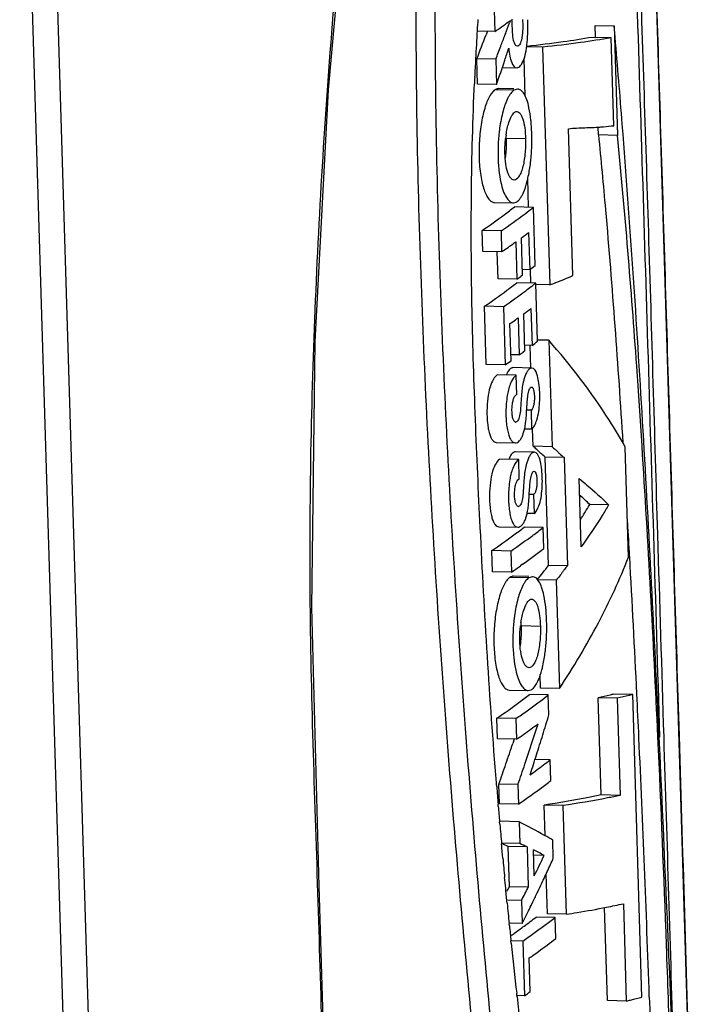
# Model space of a CAD drawing. Header units: millimetres. Extents: x 19266 to 21235, y -89 to 1237.
# Tile 70 of 74: x 21166 to 21194, y 841 to 882. Entities that reach past the tile are written whole.
import ezdxf

# ---------------------------------------------------------------- set-up
doc = ezdxf.new("R2010")
doc.units = ezdxf.units.MM
doc.header["$LTSCALE"] = 16.335
doc.layers.get('0').update_dxf_attribs({"linetype": 'CONTINUOUS'})

msp = doc.modelspace()

# ---------------------------------------------------------------- linework, layer by layer
at = {"color": 7, "linetype": 'Continuous'}
for p, q in [((21193.695, 820.734), (21190.776, 916.431)), ((21166.633, 899.117), (21169.552, 803.42)), ((21165.6, 898.998), (21168.516, 803.301)), ((21185.133, 882.003), (21185.16, 881.128)), ((21185.798, 881.578), (21185.762, 881.48)), ((21185.87, 881.44), (21185.864, 881.626)), ((21189.283, 881.376), (21190.063, 881.359)), ((21189.298, 880.888), (21189.283, 881.376)), ((21190.063, 881.359), (21190.201, 876.849)), ((21190.105, 880.888), (21190.064, 881.359)), ((21185.16, 881.128), (21184.431, 881.144)), ((21184.821, 881.063), (21184.793, 880.988)), ((21184.848, 881.134), (21184.821, 881.063)), ((21185.601, 881.047), (21185.573, 880.972)), ((21189.938, 880.867), (21189.159, 880.884)), ((21190.049, 877.249), (21189.938, 880.867)), ((21187.122, 880.479), (21186.47, 880.493)), ((21187.122, 880.479), (21187.421, 870.698)), ((21185.195, 879.984), (21184.415, 880.001)), ((21184.446, 878.96), (21184.415, 880.001)), ((21185.195, 879.984), (21185.227, 878.943)), ((21185.464, 879.642), (21186.056, 879.629)), ((21186.406, 878.471), (21186.359, 880.017)), ((21184.305, 878.752), (21184.314, 878.965)), ((21185.227, 878.943), (21184.446, 878.96)), ((21185.937, 878.705), (21185.158, 878.722)), ((21185.939, 878.76), (21185.311, 878.773)), ((21186.091, 878.753), (21185.938, 878.705)), ((21190.434, 876.903), (21190.402, 877.312)), ((21188.368, 871.078), (21188.183, 877.122)), ((21189.421, 876.866), (21189.411, 877.191)), ((21190.201, 876.849), (21189.421, 876.866)), ((21186.42, 876.71), (21185.641, 876.727)), ((21186.546, 873.882), (21186.509, 875.086)), ((21185.139, 874.089), (21185.919, 874.072)), ((21185.919, 874.073), (21186.039, 874.103)), ((21186.745, 873.888), (21185.966, 873.905)), ((21186.818, 871.495), (21186.745, 873.888)), ((21185.411, 872.916), (21184.63, 872.933)), ((21184.656, 872.074), (21184.63, 872.933)), ((21185.411, 872.916), (21185.437, 872.057)), ((21186.547, 872.857), (21186.594, 871.323)), ((21186.021, 872.468), (21186.067, 870.934)), ((21186.297, 871.101), (21186.25, 872.635)), ((21185.437, 872.057), (21184.656, 872.074)), ((21185.288, 870.951), (21185.254, 872.052)), ((21185.505, 872.104), (21185.437, 872.057)), ((21186.594, 871.323), (21186.302, 871.33)), ((21186.641, 870.764), (21186.624, 871.324)), ((21186.067, 870.934), (21185.288, 870.951)), ((21186.84, 870.77), (21186.061, 870.787)), ((21186.297, 871.101), (21186.221, 871.045)), ((21186.913, 868.377), (21186.84, 870.77)), ((21187.421, 870.698), (21186.839, 870.71)), ((21185.506, 869.798), (21184.725, 869.815)), ((21184.798, 867.422), (21184.725, 869.815)), ((21185.506, 869.798), (21185.579, 867.405)), ((21186.643, 869.731), (21186.689, 868.206)), ((21186.116, 869.342), (21186.162, 867.816)), ((21186.392, 867.984), (21186.345, 869.509)), ((21185.825, 867.576), (21185.778, 869.102)), ((21187.377, 868.417), (21186.914, 868.427)), ((21187.377, 868.417), (21187.511, 864.038)), ((21186.392, 867.984), (21186.316, 867.928)), ((21186.689, 868.206), (21186.397, 868.212)), ((21186.635, 867.273), (21186.606, 868.203)), ((21186.162, 867.816), (21185.83, 867.823)), ((21185.579, 867.405), (21184.798, 867.422)), ((21186.682, 867.275), (21185.902, 867.292)), ((21186.032, 866.982), (21185.253, 866.999)), ((21186.057, 866.19), (21186.032, 866.982)), ((21186.057, 866.19), (21186.033, 866.174)), ((21186.467, 865.551), (21186.658, 865.547)), ((21186.647, 865.539), (21186.467, 865.543)), ((21186.658, 865.547), (21186.647, 865.539)), ((21186.647, 865.539), (21186.671, 864.755)), ((21186.671, 864.755), (21186.372, 864.762)), ((21186.733, 864.055), (21186.711, 864.756)), ((21185.214, 864.214), (21185.995, 864.197)), ((21187.511, 864.038), (21186.733, 864.055)), ((21190.661, 859.498), (21190.523, 864.026)), ((21186.138, 863.514), (21185.358, 863.531)), ((21186.787, 863.807), (21186.008, 863.824)), ((21186.162, 862.722), (21186.138, 863.514)), ((21188.006, 863.59), (21187.228, 863.607)), ((21187.364, 859.155), (21187.228, 863.607)), ((21188.006, 863.59), (21188.142, 859.138)), ((21186.162, 862.722), (21186.139, 862.705)), ((21188.708, 859.915), (21188.622, 862.735)), ((21186.573, 862.083), (21186.764, 862.079)), ((21186.753, 862.071), (21186.573, 862.075)), ((21186.764, 862.079), (21186.753, 862.071)), ((21186.753, 862.071), (21186.777, 861.287)), ((21188.644, 862.058), (21188.681, 862.024)), ((21189.841, 861.643), (21189.062, 861.66)), ((21186.777, 861.287), (21186.478, 861.294)), ((21185.32, 860.747), (21186.101, 860.73)), ((21187.147, 860.716), (21186.368, 860.733)), ((21187.173, 859.849), (21187.147, 860.716)), ((21185.812, 859.744), (21185.032, 859.761)), ((21185.059, 858.894), (21185.032, 859.761)), ((21185.812, 859.744), (21185.839, 858.877)), ((21186.301, 859.201), (21186.206, 859.133)), ((21188.142, 859.138), (21187.364, 859.155)), ((21185.839, 858.877), (21185.059, 858.894)), ((21186.549, 858.639), (21185.77, 858.656)), ((21186.551, 858.694), (21185.923, 858.708)), ((21186.703, 858.688), (21186.55, 858.639)), ((21187.679, 858.54), (21186.9, 858.557)), ((21187.679, 858.54), (21187.815, 854.085)), ((21187.032, 856.644), (21186.253, 856.661)), ((21187.036, 854.102), (21187.019, 854.666)), ((21185.751, 854.023), (21186.532, 854.006)), ((21186.532, 854.007), (21186.651, 854.037)), ((21187.357, 853.822), (21186.578, 853.839)), ((21187.815, 854.085), (21187.036, 854.102)), ((21187.382, 852.999), (21187.357, 853.822)), ((21190.188, 853.694), (21189.409, 853.711)), ((21189.532, 849.707), (21189.409, 853.711)), ((21190.833, 853.841), (21190.053, 853.858)), ((21191.213, 841.391), (21190.833, 853.841)), ((21186.929, 853.497), (21187.013, 853.56)), ((21190.188, 853.694), (21190.31, 849.69)), ((21186.023, 852.85), (21185.242, 852.867)), ((21185.268, 852.017), (21185.242, 852.867)), ((21186.023, 852.85), (21186.049, 852)), ((21186.049, 852), (21185.268, 852.017)), ((21185.952, 852.002), (21185.892, 851.822)), ((21187.438, 851.154), (21186.81, 851.167)), ((21187.464, 850.303), (21187.438, 851.154)), ((21186.604, 850.533), (21186.619, 850.577)), ((21185.225, 850.145), (21185.22, 850.21)), ((21185.233, 850.051), (21185.225, 850.145)), ((21186.105, 850.139), (21185.325, 850.156)), ((21185.35, 849.349), (21185.325, 850.156)), ((21186.105, 850.139), (21186.13, 849.332)), ((21190.31, 849.69), (21189.532, 849.707)), ((21185.3, 849.235), (21185.292, 849.329)), ((21186.13, 849.332), (21185.35, 849.349)), ((21187.961, 849.272), (21187.183, 849.288)), ((21187.222, 848.031), (21187.183, 849.288)), ((21187.961, 849.272), (21188.098, 844.798)), ((21185.362, 848.504), (21185.354, 848.598)), ((21186.152, 848.607), (21185.372, 848.624)), ((21186.152, 848.607), (21186.18, 847.709)), ((21185.441, 847.601), (21185.433, 847.694)), ((21186.18, 847.709), (21185.463, 847.724)), ((21187.562, 847.1), (21187.539, 847.852)), ((21185.448, 847.523), (21185.441, 847.601)), ((21185.486, 847.106), (21185.448, 847.523)), ((21186.483, 847.567), (21185.703, 847.584)), ((21185.753, 845.931), (21185.703, 847.584)), ((21186.483, 847.567), (21186.533, 845.914)), ((21187.188, 847.22), (21186.74, 847.229)), ((21186.778, 846.381), (21186.745, 847.447)), ((21187.543, 847.057), (21187.562, 847.1)), ((21187.32, 844.815), (21187.269, 846.463)), ((21185.603, 845.87), (21185.56, 846.311)), ((21185.612, 845.777), (21185.603, 845.87)), ((21185.653, 845.349), (21185.612, 845.777)), ((21186.533, 845.914), (21185.753, 845.931)), ((21185.662, 845.257), (21185.653, 845.349)), ((21186.251, 845.362), (21185.693, 845.374)), ((21186.251, 845.362), (21186.28, 844.421)), ((21186.651, 845.164), (21186.725, 845.315)), ((21190.448, 845.234), (21190.568, 841.228)), ((21188.098, 844.798), (21187.32, 844.815)), ((21189.789, 841.245), (21189.675, 845.073)), ((21185.756, 844.324), (21185.747, 844.416)), ((21186.28, 844.421), (21185.785, 844.432)), ((21187.636, 844.668), (21186.858, 844.685)), ((21187.663, 843.801), (21187.636, 844.668)), ((21185.831, 843.608), (21185.821, 843.7)), ((21186.302, 843.696), (21185.856, 843.706)), ((21186.302, 843.696), (21186.371, 841.445)), ((21186.617, 841.616), (21186.575, 843)), ((21186.061, 841.493), (21186.055, 841.545)), ((21186.071, 841.402), (21186.061, 841.493)), ((21186.371, 841.445), (21186.077, 841.451)), ((21190.568, 841.228), (21189.79, 841.245))]:
    msp.add_line(p, q, dxfattribs=at)
msp.add_lwpolyline([(21180.742, 807.986), (21179.151, 820.787), (21178.297, 833.7), (21177.922, 845.951), (21177.618, 857.426), (21177.765, 868.354), (21178.316, 878.719), (21179.186, 888.493), (21180.362, 897.638), (21181.733, 905.545)], dxfattribs=at)
for centre, radius, start, end in [((21319.56, 873.018), 135.377, 176.35617, 176.54868), ((21167.566, 906.75), 31.081, 304.7538, 305.442), ((21169.13, 904.56), 28.39, 305.4328, 305.9523), ((21102.19, 912.339), 89.088, 339.43609, 339.73334), ((21317.624, 873.133), 133.437, 176.54791, 177.04835), ((21098.483, 913.492), 92.228, 338.70736, 339.36381), ((21165.982, 909.034), 33.861, 304.4979, 304.7519), ((21099.027, 913.514), 92.461, 339.09105, 339.39319), ((20733.177, 841.221), 458.647, 4.51326, 4.96153), ((21096.147, 914.623), 95.548, 338.74457, 339.08597), ((21085.497, 913.288), 105.477, 341.56864, 341.85348), ((21315.142, 873.262), 130.952, 177.04881, 177.38911), ((21077.313, 916.011), 114.103, 341.04288, 341.57071), ((21314.441, 873.296), 130.25, 177.38961, 177.5053), ((21185.306, 878.559), 0.214, 88.7523, 95.2538), ((21189.943, 876.229), 4.371, 171.7981, 173.3343), ((21180.599, 876.605), 5.044, 354.4053, 1.3888), ((21181.215, 876.541), 4.424, 351.8768, 354.4455), ((21185.236, 874.936), 1.181, 327.9208, 331.8565), ((21167.883, 897.385), 29.637, 304.4068, 306.5617), ((21168.207, 897.97), 30.392, 304.4765, 306.7758), ((21169.681, 894.96), 26.619, 306.5643, 307.7208), ((21170.957, 894.266), 25.778, 306.8077, 307.7656), ((21169.89, 894.851), 27.59, 306.3687, 307.1395), ((21168.283, 897.052), 30.315, 304.6184, 305.811), ((21170.664, 892.356), 26.385, 307.1393, 307.7509), ((21169.795, 891.817), 26.587, 306.6062, 307.7211), ((21167.875, 896.138), 31.084, 305.8218, 306.1716), ((21171.556, 890.493), 24.952, 307.2434, 307.7736), ((21168.006, 894.229), 29.589, 304.4053, 306.6023), ((21168.215, 894.977), 30.544, 304.4791, 306.6068), ((21170.21, 892.265), 27.177, 306.6403, 307.2421), ((21169.985, 891.725), 27.59, 306.3687, 307.1395), ((21167.547, 895.104), 31.756, 305.0367, 305.5362), ((21170.078, 891.562), 27.403, 305.5351, 305.822), ((21170.76, 889.239), 26.385, 307.1393, 307.7509), ((21167.97, 893.02), 31.084, 305.8218, 306.1716), ((21167.702, 893.43), 31.573, 304.4854, 305.0292), ((21186.242, 866.8), 0.639, 145.5854, 148.0354), ((21186.018, 865.111), 0.061, 264.3472, 275.6444), ((20496.578, 820.207), 696.021, 2.626309, 3.613972), ((21177.331, 849.736), 16.728, 45.469, 47.2722), ((21186.123, 861.642), 0.0612, 264.4039, 276.5736), ((21170.747, 872.46), 21.263, 327.4793, 329.4739), ((21170.082, 881.788), 26.619, 306.5643, 307.7208), ((21170.845, 881.769), 26.626, 306.5953, 307.7507), ((20546.918, 823.29), 644.806, 3.22113, 3.344879), ((21168.285, 884.213), 29.637, 304.4068, 306.5617), ((21168.5, 884.953), 30.581, 304.4797, 306.5662), ((21170.414, 881.496), 27.376, 305.472, 307.7471), ((20490.59, 820.151), 701.222, 2.755755, 3.218528), ((21167.678, 885.309), 32.07, 304.4927, 305.2914), ((21164.957, 876.036), 28.054, 321.4612, 323.0062), ((21185.918, 858.493), 0.214, 88.7481, 95.1999), ((21190.555, 856.163), 4.371, 171.7985, 173.3306), ((21181.215, 856.538), 5.04, 354.3843, 1.3975), ((21181.835, 856.474), 4.416, 351.8702, 354.4223), ((21185.846, 854.871), 1.183, 327.9768, 331.8186), ((21170.293, 874.894), 26.619, 306.5643, 307.7208), ((21171.567, 874.203), 25.782, 306.806, 307.7655), ((20418.238, 816.568), 773.663, 2.629486, 2.763188), ((21168.496, 877.319), 29.637, 304.4068, 306.5617), ((21169.529, 876.927), 29.185, 305.5197, 306.5997), ((21167.91, 879.21), 31.983, 304.4942, 305.5037), ((21086.596, 883.468), 105.29, 342.71164, 343.17956), ((21085.666, 885.238), 106.395, 341.21261, 342.15782), ((21170.454, 874.85), 27.663, 305.8437, 306.5911), ((21167.799, 878.562), 32.227, 304.4923, 305.1544), ((21168.91, 876.976), 30.291, 305.1626, 305.8561), ((21081.6, 885.005), 110.518, 342.27317, 342.72013), ((21083.487, 885.767), 107.885, 341.19385, 341.66063), ((20219.103, 807.687), 972.996, 1.985993, 2.613948), ((21078.096, 886.14), 114.201, 341.85607, 342.26626), ((21082.654, 886.052), 108.765, 340.72954, 341.19355), ((21080.889, 886.854), 111.439, 340.76367, 341.21674), ((21170.646, 872.854), 27.439, 306.2978, 307.7341), ((21169.043, 875.044), 30.152, 305.62, 306.289), ((21171.633, 870.737), 25.849, 306.5779, 307.768), ((21444.328, 870.879), 259.931, 184.59594, 184.75564), ((21169.721, 873.292), 29.04, 305.517, 306.6024), ((21168.426, 875.108), 31.271, 304.4827, 305.5152), ((21445.589, 870.984), 261.197, 184.77636, 184.91668), ((21446.875, 871.095), 262.487, 184.9373, 185.11469), ((21168.476, 811.077), 40.367, 64.7379, 65.1088), ((21169.208, 811.01), 40.433, 64.7076, 65.1819), ((21170.62, 815.521), 35.768, 62.4049, 63.2033), ((21448.952, 871.283), 264.573, 185.24301, 185.41612), ((21133.461, 873.027), 59.604, 333.44568, 334.34308), ((21135.012, 870.695), 57.604, 335.46524, 335.77263), ((21131.996, 872.076), 60.921, 334.86901, 335.4624), ((21130.131, 872.945), 62.978, 334.39461, 334.87315), ((21130.4, 873.912), 62.024, 332.98773, 333.18392), ((21130.976, 873.953), 62.231, 332.64946, 333.22015), ((21130.608, 872.717), 62.45, 333.97363, 334.3945), ((21451.505, 871.53), 267.138, 185.64425, 185.82553), ((21184.585, 871.233), 26.652, 281.1766, 282.7079), ((21127.494, 874.261), 65.926, 333.08719, 333.51669), ((21129.359, 873.332), 63.842, 333.51741, 333.81874), ((21170.492, 865.844), 26.75, 306.3887, 307.7196), ((21171.335, 865.721), 26.626, 306.5953, 307.7507), ((21452.537, 871.636), 268.175, 185.84532, 185.97937), ((21168.351, 868.772), 30.377, 305.1415, 305.4831), ((21169.109, 867.712), 29.074, 305.4789, 306.3984), ((21168.189, 870.056), 31.983, 304.4942, 305.5037), ((21169.808, 867.773), 29.185, 305.5197, 306.5997), ((21454.358, 871.829), 270.006, 185.99948, 186.43985), ((21171.118, 865.167), 27.023, 305.8615, 307.7519), ((21169.394, 867.524), 29.944, 305.3638, 305.8927), ((21168.018, 869.461), 32.319, 305.0419, 305.3662), ((21168.494, 867.47), 31.573, 304.4854, 305.0292), ((21476.972, 874.755), 292.806, 186.54053, 190.04429)]:
    msp.add_arc(centre, radius, start, end, dxfattribs=at)
for points, knots in [([(21180.683, 807.977), (21180.392, 809.873), (21179.859, 813.71), (21179.191, 819.536), (21178.661, 825.48), (21178.302, 831.524), (21178.106, 837.632), (21177.942, 843.764), (21177.732, 849.903), (21177.553, 856.067), (21177.538, 862.274), (21177.696, 868.521), (21177.993, 874.79), (21178.562, 883.144), (21179.411, 891.449), (21180.597, 899.626), (21181.314, 903.643), (21181.709, 905.618)], [0, 0, 0, 0, 0.058703, 0.118553, 0.179433, 0.241289, 0.30381, 0.36645, 0.429006, 0.491792, 0.555135, 0.618938, 0.682996, 0.747176, 0.87519, 0.938343, 1, 1, 1, 1]), ([(21184.832, 905.268), (21184.754, 905.269), (21184.58, 905.221), (21184.35, 905.032), (21184.127, 904.742), (21183.908, 904.355), (21183.697, 903.878), (21183.506, 903.316), (21183.338, 902.683), (21183.133, 901.756), (21182.919, 900.534), (21182.635, 898.501), (21182.374, 895.898), (21182.163, 892.742), (21182.027, 889.572), (21181.945, 886.404), (21181.893, 882.201), (21181.929, 876.981), (21182.102, 870.763), (21182.368, 864.604), (21182.715, 858.506), (21183.137, 852.471), (21183.624, 846.502), (21184.169, 840.601), (21184.964, 832.889), (21186.076, 823.505), (21187.113, 816.08), (21187.682, 812.452)], [0, 0, 0, 0, 0.002477, 0.005522, 0.009396, 0.014137, 0.019712, 0.026075, 0.033118, 0.040639, 0.05646, 0.072827, 0.106313, 0.140164, 0.174057, 0.207879, 0.24159, 0.308575, 0.374931, 0.440699, 0.505867, 0.570409, 0.634322, 0.697567, 0.760062, 0.882454, 1, 1, 1, 1]), ([(21185.614, 905.253), (21185.537, 905.255), (21185.362, 905.205), (21185.133, 905.015), (21184.909, 904.728), (21184.69, 904.344), (21184.482, 903.869), (21184.292, 903.309), (21184.122, 902.679), (21183.916, 901.755), (21183.706, 900.533), (21183.42, 898.503), (21183.16, 895.9), (21182.949, 892.744), (21182.812, 889.572), (21182.73, 886.404), (21182.677, 882.2), (21182.714, 876.979), (21182.887, 870.759), (21183.152, 864.599), (21183.499, 858.5), (21183.922, 852.463), (21184.408, 846.492), (21184.952, 840.59), (21185.552, 834.764), (21186.204, 829.023), (21187.122, 821.582), (21187.893, 816.063), (21188.462, 812.435)], [0, 0, 0, 0, 0.002478, 0.005541, 0.0094, 0.014093, 0.019629, 0.025986, 0.033007, 0.040496, 0.056296, 0.072651, 0.106131, 0.139986, 0.173883, 0.207712, 0.241431, 0.308431, 0.374802, 0.440585, 0.505768, 0.570326, 0.634252, 0.697511, 0.760022, 0.821694, 0.88244, 1, 1, 1, 1]), ([(21191.102, 900.801), (21191.289, 896.994), (21191.591, 889.167), (21191.975, 877.165), (21192.352, 864.753), (21192.608, 856.36), (21192.737, 852.141)], [0, 0, 0, 0, 0.234866, 0.482602, 0.739905, 1, 1, 1, 1]), ([(21190.915, 884.924), (21191.098, 879.53), (21191.434, 868.586), (21191.767, 857.642), (21191.937, 852.092)], [0, 0, 0, 0, 0.492907, 1, 1, 1, 1]), ([(21192.119, 852.099), (21192.034, 854.875), (21191.818, 861.799), (21191.5, 872.743), (21191.234, 880.91), (21191.101, 884.93)], [0, 0, 0, 0, 0.253658, 0.632658, 1, 1, 1, 1]), ([(21185.931, 880.761), (21185.907, 880.867), (21185.884, 881.094), (21185.874, 881.321), (21185.871, 881.44)], [0, 0, 0, 0, 0.476054, 1, 1, 1, 1]), ([(21186.303, 881.298), (21186.303, 881.251), (21186.299, 881.072), (21186.282, 880.892), (21186.249, 880.765)], [0, 0, 0, 0, 0.263156, 1, 1, 1, 1]), ([(21186.51, 881.024), (21186.512, 881.074), (21186.516, 881.269), (21186.514, 881.465), (21186.51, 881.61)], [0, 0, 0, 0, 0.252602, 1, 1, 1, 1]), ([(21186.461, 880.433), (21186.468, 880.48), (21186.494, 880.677), (21186.506, 880.874), (21186.51, 881.024)], [0, 0, 0, 0, 0.241172, 1, 1, 1, 1]), ([(21189.159, 880.884), (21188.763, 880.811), (21187.871, 880.674), (21186.975, 880.565), (21186.479, 880.51)], [0, 0, 0, 0, 0.446376, 1, 1, 1, 1]), ([(21189.938, 880.867), (21189.524, 880.791), (21188.586, 880.648), (21187.645, 880.536), (21187.122, 880.479)], [0, 0, 0, 0, 0.444989, 1, 1, 1, 1]), ([(21186.083, 880.517), (21186.047, 880.517), (21185.994, 880.574), (21185.957, 880.663), (21185.939, 880.726), (21185.931, 880.761)], [0, 0, 0, 0, 0.354042, 0.640042, 1, 1, 1, 1]), ([(21186.249, 880.765), (21186.239, 880.729), (21186.218, 880.664), (21186.174, 880.575), (21186.119, 880.517), (21186.083, 880.517)], [0, 0, 0, 0, 0.362394, 0.645845, 1, 1, 1, 1]), ([(21185.729, 880.437), (21185.74, 880.327), (21185.77, 880.123), (21185.838, 879.852), (21185.956, 879.631), (21186.056, 879.629)], [0, 0, 0, 0, 0.36681, 0.666735, 1, 1, 1, 1]), ([(21186.248, 879.769), (21186.302, 879.851), (21186.393, 880.07), (21186.441, 880.299), (21186.461, 880.433)], [0, 0, 0, 0, 0.418949, 1, 1, 1, 1]), ([(21186.056, 879.629), (21186.073, 879.628), (21186.155, 879.645), (21186.212, 879.715), (21186.248, 879.769)], [0, 0, 0, 0, 0.202879, 1, 1, 1, 1]), ([(21184.557, 860.707), (21184.483, 862.188), (21184.348, 865.162), (21184.203, 869.65), (21184.167, 874.186), (21184.241, 877.226), (21184.305, 878.752)], [0, 0, 0, 0, 0.246279, 0.494749, 0.74619, 1, 1, 1, 1]), ([(21185.001, 878.555), (21184.909, 878.42), (21184.758, 878.063), (21184.603, 877.446), (21184.511, 876.714), (21184.496, 875.949), (21184.546, 875.333), (21184.627, 874.891), (21184.704, 874.618), (21184.794, 874.397), (21184.895, 874.231), (21185.008, 874.121), (21185.098, 874.09), (21185.139, 874.089)], [0, 0, 0, 0, 0.103405, 0.2414, 0.402035, 0.568456, 0.723674, 0.792117, 0.851981, 0.902327, 0.942811, 0.974357, 1, 1, 1, 1]), ([(21185.158, 878.722), (21185.144, 878.712), (21185.084, 878.665), (21185.035, 878.604), (21185.001, 878.555)], [0, 0, 0, 0, 0.218304, 1, 1, 1, 1]), ([(21185.287, 878.772), (21185.276, 878.771), (21185.23, 878.764), (21185.187, 878.742), (21185.158, 878.722)], [0, 0, 0, 0, 0.233754, 1, 1, 1, 1]), ([(21185.786, 878.543), (21185.778, 878.532), (21185.745, 878.482), (21185.716, 878.43), (21185.695, 878.389)], [0, 0, 0, 0, 0.233362, 1, 1, 1, 1]), ([(21185.938, 878.705), (21185.925, 878.696), (21185.866, 878.649), (21185.819, 878.591), (21185.786, 878.543)], [0, 0, 0, 0, 0.218879, 1, 1, 1, 1]), ([(21186.562, 877.989), (21186.538, 878.101), (21186.486, 878.297), (21186.379, 878.544), (21186.253, 878.708), (21186.14, 878.755), (21186.091, 878.756)], [0, 0, 0, 0, 0.360061, 0.640617, 0.844728, 1, 1, 1, 1]), ([(21185.695, 878.389), (21185.608, 878.22), (21185.469, 877.81), (21185.387, 877.388), (21185.354, 877.151)], [0, 0, 0, 0, 0.44266, 1, 1, 1, 1]), ([(21185.82, 877.592), (21185.837, 877.628), (21185.873, 877.691), (21185.942, 877.785), (21186.017, 877.834), (21186.063, 877.833)], [0, 0, 0, 0, 0.334595, 0.609723, 1, 1, 1, 1]), ([(21186.063, 877.833), (21186.115, 877.832), (21186.197, 877.764), (21186.262, 877.645), (21186.337, 877.447), (21186.397, 877.131), (21186.417, 876.859), (21186.421, 876.71)], [0, 0, 0, 0, 0.12693, 0.220528, 0.337706, 0.637267, 1, 1, 1, 1]), ([(21186.658, 877.295), (21186.653, 877.357), (21186.631, 877.59), (21186.598, 877.822), (21186.562, 877.989)], [0, 0, 0, 0, 0.267631, 1, 1, 1, 1]), ([(21185.683, 877.195), (21185.692, 877.233), (21185.728, 877.369), (21185.775, 877.502), (21185.82, 877.592)], [0, 0, 0, 0, 0.279871, 1, 1, 1, 1]), ([(21186.678, 876.474), (21186.68, 876.544), (21186.683, 876.817), (21186.673, 877.091), (21186.658, 877.295)], [0, 0, 0, 0, 0.255457, 1, 1, 1, 1]), ([(21189.48, 877.194), (21189.53, 877.198), (21189.72, 877.215), (21189.91, 877.237), (21190.05, 877.249)], [0, 0, 0, 0, 0.262078, 1, 1, 1, 1]), ([(21185.354, 877.151), (21185.345, 877.088), (21185.313, 876.83), (21185.296, 876.571), (21185.29, 876.376)], [0, 0, 0, 0, 0.245008, 1, 1, 1, 1]), ([(21185.617, 876.852), (21185.621, 876.882), (21185.639, 876.997), (21185.662, 877.112), (21185.683, 877.195)], [0, 0, 0, 0, 0.261158, 1, 1, 1, 1]), ([(21188.183, 877.122), (21188.409, 877.152), (21188.843, 877.165), (21189.276, 877.179), (21189.48, 877.194)], [0, 0, 0, 0, 0.5265, 1, 1, 1, 1]), ([(21189.421, 876.866), (21189.523, 875.842), (21189.916, 871.623), (21190.221, 867.397), (21190.425, 864.197)], [0, 0, 0, 0, 0.243003, 1, 1, 1, 1]), ([(21191.215, 864.08), (21191.145, 865.172), (21190.861, 869.433), (21190.516, 873.69), (21190.201, 876.849)], [0, 0, 0, 0, 0.256402, 1, 1, 1, 1]), ([(21191.92, 852.091), (21191.723, 856.292), (21191.298, 864.567), (21190.752, 872.836), (21190.434, 876.903)], [0, 0, 0, 0, 0.507654, 1, 1, 1, 1]), ([(21185.571, 876.122), (21185.568, 876.276), (21185.575, 876.481), (21185.596, 876.686), (21185.602, 876.736)], [0, 0, 0, 0, 0.752023, 1, 1, 1, 1]), ([(21186.421, 876.71), (21186.426, 876.498), (21186.414, 876.185), (21186.361, 875.786), (21186.305, 875.526), (21186.23, 875.31), (21186.141, 875.126), (21186.026, 875.008), (21185.951, 875.009)], [0, 0, 0, 0, 0.344944, 0.508883, 0.655351, 0.77883, 0.877035, 1, 1, 1, 1]), ([(21186.618, 875.658), (21186.626, 875.724), (21186.657, 875.995), (21186.673, 876.268), (21186.678, 876.474)], [0, 0, 0, 0, 0.244306, 1, 1, 1, 1]), ([(21185.29, 876.376), (21185.288, 876.309), (21185.284, 876.05), (21185.293, 875.791), (21185.308, 875.598)], [0, 0, 0, 0, 0.255039, 1, 1, 1, 1]), ([(21185.951, 875.009), (21185.898, 875.01), (21185.814, 875.073), (21185.742, 875.189), (21185.661, 875.383), (21185.595, 875.698), (21185.574, 875.971), (21185.571, 876.122)], [0, 0, 0, 0, 0.128871, 0.221276, 0.336696, 0.634518, 1, 1, 1, 1]), ([(21185.308, 875.598), (21185.313, 875.537), (21185.334, 875.308), (21185.368, 875.079), (21185.405, 874.913)], [0, 0, 0, 0, 0.265796, 1, 1, 1, 1]), ([(21186.479, 874.926), (21186.493, 874.982), (21186.552, 875.224), (21186.593, 875.469), (21186.618, 875.658)], [0, 0, 0, 0, 0.232987, 1, 1, 1, 1]), ([(21185.405, 874.913), (21185.431, 874.793), (21185.489, 874.58), (21185.608, 874.312), (21185.743, 874.13), (21185.866, 874.074), (21185.919, 874.072)], [0, 0, 0, 0, 0.355239, 0.637104, 0.845367, 1, 1, 1, 1]), ([(21186.277, 874.379), (21186.297, 874.416), (21186.381, 874.592), (21186.44, 874.779), (21186.479, 874.926)], [0, 0, 0, 0, 0.216839, 1, 1, 1, 1]), ([(21186.039, 874.103), (21186.057, 874.113), (21186.137, 874.167), (21186.196, 874.245), (21186.237, 874.309)], [0, 0, 0, 0, 0.210782, 1, 1, 1, 1]), ([(21187.421, 870.698), (21187.503, 870.729), (21187.821, 870.851), (21188.136, 870.979), (21188.368, 871.078)], [0, 0, 0, 0, 0.259098, 1, 1, 1, 1]), ([(21190.523, 864.026), (21190.316, 864.397), (21189.392, 865.945), (21188.285, 867.38), (21187.377, 868.417)], [0, 0, 0, 0, 0.2355, 1, 1, 1, 1]), ([(21185.7, 867.139), (21185.694, 867.129), (21185.67, 867.089), (21185.649, 867.046), (21185.635, 867.012)], [0, 0, 0, 0, 0.229158, 1, 1, 1, 1]), ([(21185.878, 867.29), (21185.864, 867.287), (21185.796, 867.265), (21185.746, 867.208), (21185.715, 867.161)], [0, 0, 0, 0, 0.204474, 1, 1, 1, 1]), ([(21186.682, 867.277), (21186.656, 867.278), (21186.595, 867.261), (21186.519, 867.187), (21186.448, 867.071), (21186.409, 866.975), (21186.39, 866.921)], [0, 0, 0, 0, 0.161073, 0.366469, 0.643819, 1, 1, 1, 1]), ([(21186.997, 866.374), (21186.99, 866.495), (21186.964, 866.722), (21186.904, 867.021), (21186.789, 867.271), (21186.682, 867.277)], [0, 0, 0, 0, 0.36941, 0.673692, 1, 1, 1, 1]), ([(21185.253, 866.999), (21185.188, 866.953), (21185.067, 866.791), (21184.936, 866.462), (21184.855, 866.019), (21184.822, 865.519), (21184.839, 865.098), (21184.883, 864.786), (21184.927, 864.589), (21184.982, 864.427), (21185.049, 864.308), (21185.126, 864.234), (21185.187, 864.215), (21185.214, 864.214)], [0, 0, 0, 0, 0.078947, 0.195516, 0.351147, 0.525272, 0.693796, 0.770196, 0.838338, 0.895358, 0.939515, 0.972893, 1, 1, 1, 1]), ([(21186.034, 866.982), (21185.948, 866.921), (21185.793, 866.68), (21185.719, 866.417), (21185.686, 866.252)], [0, 0, 0, 0, 0.3841, 1, 1, 1, 1]), ([(21186.39, 866.921), (21186.373, 866.87), (21186.304, 866.635), (21186.27, 866.391), (21186.254, 866.2)], [0, 0, 0, 0, 0.218419, 1, 1, 1, 1]), ([(21186.476, 865.69), (21186.481, 865.781), (21186.493, 865.958), (21186.518, 866.171), (21186.554, 866.327), (21186.585, 866.42), (21186.631, 866.495), (21186.666, 866.494)], [0, 0, 0, 0, 0.319637, 0.626723, 0.761997, 0.873911, 1, 1, 1, 1]), ([(21186.666, 866.494), (21186.685, 866.494), (21186.73, 866.452), (21186.759, 866.357), (21186.781, 866.219), (21186.788, 866.057), (21186.779, 865.89), (21186.753, 865.739), (21186.717, 865.625), (21186.68, 865.563), (21186.659, 865.547)], [0, 0, 0, 0, 0.057245, 0.1561, 0.299523, 0.46829, 0.640489, 0.796555, 0.919362, 1, 1, 1, 1]), ([(21186.999, 865.856), (21187.002, 865.9), (21187.008, 866.072), (21187.005, 866.245), (21186.997, 866.374)], [0, 0, 0, 0, 0.254084, 1, 1, 1, 1]), ([(21185.686, 866.252), (21185.679, 866.217), (21185.653, 866.069), (21185.636, 865.921), (21185.627, 865.807)], [0, 0, 0, 0, 0.239355, 1, 1, 1, 1]), ([(21186.012, 865.05), (21185.987, 865.052), (21185.95, 865.084), (21185.921, 865.142), (21185.887, 865.237), (21185.865, 865.386), (21185.859, 865.584), (21185.872, 865.785), (21185.908, 865.961), (21185.959, 866.092), (21186.009, 866.155), (21186.034, 866.173)], [0, 0, 0, 0, 0.060832, 0.106045, 0.162938, 0.307442, 0.478732, 0.653007, 0.806389, 0.922184, 1, 1, 1, 1]), ([(21185.627, 865.807), (21185.612, 865.608), (21185.607, 865.313), (21185.638, 864.935), (21185.679, 864.687), (21185.736, 864.48), (21185.806, 864.325), (21185.891, 864.224), (21185.964, 864.198), (21185.995, 864.196)], [0, 0, 0, 0, 0.345129, 0.507084, 0.653389, 0.777869, 0.875247, 0.945497, 1, 1, 1, 1]), ([(21186.232, 865.853), (21186.227, 865.76), (21186.215, 865.579), (21186.19, 865.361), (21186.149, 865.208), (21186.11, 865.114), (21186.06, 865.053), (21186.024, 865.05)], [0, 0, 0, 0, 0.32541, 0.636461, 0.767823, 0.872935, 1, 1, 1, 1]), ([(21186.672, 864.755), (21186.716, 864.797), (21186.803, 864.918), (21186.95, 865.281), (21186.987, 865.613), (21186.999, 865.856)], [0, 0, 0, 0, 0.157552, 0.375378, 1, 1, 1, 1]), ([(21186.41, 864.913), (21186.415, 864.946), (21186.435, 865.081), (21186.446, 865.217), (21186.454, 865.321)], [0, 0, 0, 0, 0.24201, 1, 1, 1, 1]), ([(21186.311, 864.526), (21186.317, 864.542), (21186.343, 864.615), (21186.364, 864.69), (21186.377, 864.747)], [0, 0, 0, 0, 0.229721, 1, 1, 1, 1]), ([(21186.377, 864.747), (21186.381, 864.761), (21186.393, 864.815), (21186.403, 864.871), (21186.41, 864.913)], [0, 0, 0, 0, 0.241983, 1, 1, 1, 1]), ([(21185.995, 864.196), (21186.056, 864.194), (21186.156, 864.256), (21186.248, 864.384), (21186.291, 864.474), (21186.311, 864.526)], [0, 0, 0, 0, 0.38083, 0.651535, 1, 1, 1, 1]), ([(21187.228, 863.607), (21187.169, 863.662), (21187.047, 863.757), (21186.944, 863.874), (21186.888, 863.923)], [0, 0, 0, 0, 0.515153, 1, 1, 1, 1]), ([(21187.511, 864.038), (21187.554, 863.999), (21187.633, 863.938), (21187.734, 863.844), (21187.846, 863.724), (21187.944, 863.648), (21188.006, 863.59)], [0, 0, 0, 0, 0.260515, 0.445044, 0.621103, 1, 1, 1, 1]), ([(21185.358, 863.531), (21185.294, 863.485), (21185.173, 863.323), (21185.042, 862.994), (21184.961, 862.551), (21184.928, 862.052), (21184.945, 861.63), (21184.989, 861.319), (21185.033, 861.121), (21185.088, 860.959), (21185.154, 860.841), (21185.232, 860.766), (21185.292, 860.747), (21185.32, 860.747)], [0, 0, 0, 0, 0.07893, 0.195474, 0.351092, 0.52522, 0.693753, 0.770162, 0.83832, 0.895362, 0.939523, 0.972894, 1, 1, 1, 1]), ([(21185.805, 863.67), (21185.799, 863.661), (21185.775, 863.62), (21185.755, 863.578), (21185.741, 863.544)], [0, 0, 0, 0, 0.229263, 1, 1, 1, 1]), ([(21186.139, 863.514), (21186.054, 863.453), (21185.898, 863.212), (21185.824, 862.949), (21185.792, 862.784)], [0, 0, 0, 0, 0.384067, 1, 1, 1, 1]), ([(21186.008, 863.824), (21185.991, 863.824), (21185.903, 863.807), (21185.842, 863.729), (21185.805, 863.67)], [0, 0, 0, 0, 0.198368, 1, 1, 1, 1]), ([(21186.495, 863.45), (21186.478, 863.399), (21186.41, 863.164), (21186.376, 862.921), (21186.36, 862.731)], [0, 0, 0, 0, 0.218697, 1, 1, 1, 1]), ([(21186.788, 863.809), (21186.761, 863.81), (21186.7, 863.793), (21186.624, 863.719), (21186.552, 863.601), (21186.514, 863.505), (21186.495, 863.45)], [0, 0, 0, 0, 0.160766, 0.365968, 0.64348, 1, 1, 1, 1]), ([(21187.103, 862.909), (21187.095, 863.03), (21187.07, 863.256), (21187.01, 863.554), (21186.894, 863.803), (21186.788, 863.809)], [0, 0, 0, 0, 0.369502, 0.673697, 1, 1, 1, 1]), ([(21185.792, 862.784), (21185.785, 862.749), (21185.759, 862.602), (21185.742, 862.453), (21185.733, 862.34)], [0, 0, 0, 0, 0.239365, 1, 1, 1, 1]), ([(21186.118, 861.582), (21186.093, 861.584), (21186.056, 861.616), (21186.026, 861.674), (21185.993, 861.768), (21185.971, 861.918), (21185.965, 862.115), (21185.978, 862.317), (21186.014, 862.493), (21186.065, 862.624), (21186.115, 862.687), (21186.14, 862.705)], [0, 0, 0, 0, 0.060814, 0.106039, 0.162931, 0.307444, 0.478736, 0.652995, 0.806388, 0.922187, 1, 1, 1, 1]), ([(21186.581, 862.222), (21186.587, 862.312), (21186.599, 862.489), (21186.623, 862.702), (21186.659, 862.858), (21186.691, 862.952), (21186.736, 863.028), (21186.772, 863.027)], [0, 0, 0, 0, 0.319512, 0.626572, 0.761871, 0.87384, 1, 1, 1, 1]), ([(21186.772, 863.027), (21186.791, 863.026), (21186.836, 862.984), (21186.865, 862.889), (21186.886, 862.752), (21186.893, 862.589), (21186.885, 862.422), (21186.859, 862.271), (21186.822, 862.157), (21186.786, 862.095), (21186.765, 862.079)], [0, 0, 0, 0, 0.057247, 0.15609, 0.299459, 0.468225, 0.640458, 0.796547, 0.91936, 1, 1, 1, 1]), ([(21187.105, 862.39), (21187.107, 862.434), (21187.114, 862.607), (21187.111, 862.78), (21187.103, 862.909)], [0, 0, 0, 0, 0.254169, 1, 1, 1, 1]), ([(21188.622, 862.735), (21188.732, 862.645), (21189.15, 862.294), (21189.553, 861.926), (21189.841, 861.643)], [0, 0, 0, 0, 0.259822, 1, 1, 1, 1]), ([(21185.733, 862.34), (21185.717, 862.141), (21185.712, 861.845), (21185.744, 861.467), (21185.785, 861.219), (21185.842, 861.012), (21185.911, 860.857), (21185.997, 860.756), (21186.069, 860.73), (21186.101, 860.729)], [0, 0, 0, 0, 0.345086, 0.507045, 0.653372, 0.777884, 0.87527, 0.945506, 1, 1, 1, 1]), ([(21186.338, 862.385), (21186.332, 862.292), (21186.32, 862.111), (21186.296, 861.893), (21186.255, 861.741), (21186.217, 861.647), (21186.167, 861.586), (21186.13, 861.582)], [0, 0, 0, 0, 0.324828, 0.635467, 0.76693, 0.872324, 1, 1, 1, 1]), ([(21186.778, 861.287), (21186.822, 861.329), (21186.909, 861.451), (21187.056, 861.814), (21187.093, 862.146), (21187.105, 862.39)], [0, 0, 0, 0, 0.157562, 0.375385, 1, 1, 1, 1]), ([(21186.515, 861.442), (21186.521, 861.475), (21186.54, 861.611), (21186.552, 861.747), (21186.559, 861.851)], [0, 0, 0, 0, 0.241929, 1, 1, 1, 1]), ([(21186.483, 861.279), (21186.486, 861.292), (21186.498, 861.346), (21186.509, 861.401), (21186.515, 861.442)], [0, 0, 0, 0, 0.242072, 1, 1, 1, 1]), ([(21189.841, 861.643), (21189.755, 861.498), (21189.398, 860.909), (21189.013, 860.337), (21188.708, 859.915)], [0, 0, 0, 0, 0.24468, 1, 1, 1, 1]), ([(21186.101, 860.729), (21186.161, 860.726), (21186.262, 860.788), (21186.354, 860.916), (21186.396, 861.005), (21186.416, 861.057)], [0, 0, 0, 0, 0.381119, 0.651676, 1, 1, 1, 1]), ([(21186.416, 861.057), (21186.423, 861.074), (21186.449, 861.146), (21186.47, 861.221), (21186.483, 861.279)], [0, 0, 0, 0, 0.229582, 1, 1, 1, 1]), ([(21185.221, 850.21), (21185.082, 851.946), (21184.833, 855.444), (21184.644, 858.945), (21184.557, 860.707)], [0, 0, 0, 0, 0.496741, 1, 1, 1, 1]), ([(21187.815, 854.085), (21188.391, 854.96), (21189.44, 856.716), (21190.297, 858.574), (21190.661, 859.498)], [0, 0, 0, 0, 0.51327, 1, 1, 1, 1]), ([(21188.142, 859.138), (21188.103, 859.087), (21188.03, 859.004), (21187.938, 858.878), (21187.836, 858.72), (21187.739, 858.616), (21187.679, 858.54)], [0, 0, 0, 0, 0.253546, 0.437854, 0.617766, 1, 1, 1, 1]), ([(21185.77, 858.656), (21185.756, 858.647), (21185.696, 858.599), (21185.647, 858.538), (21185.613, 858.489)], [0, 0, 0, 0, 0.21818, 1, 1, 1, 1]), ([(21185.899, 858.707), (21185.888, 858.706), (21185.842, 858.698), (21185.799, 858.676), (21185.77, 858.656)], [0, 0, 0, 0, 0.23379, 1, 1, 1, 1]), ([(21186.55, 858.639), (21186.537, 858.63), (21186.479, 858.584), (21186.431, 858.525), (21186.398, 858.477)], [0, 0, 0, 0, 0.218779, 1, 1, 1, 1]), ([(21187.174, 857.923), (21187.15, 858.035), (21187.098, 858.232), (21186.991, 858.478), (21186.865, 858.642), (21186.752, 858.689), (21186.703, 858.69)], [0, 0, 0, 0, 0.360132, 0.640643, 0.844696, 1, 1, 1, 1]), ([(21185.613, 858.489), (21185.521, 858.354), (21185.37, 857.997), (21185.215, 857.38), (21185.123, 856.647), (21185.108, 855.883), (21185.158, 855.267), (21185.239, 854.825), (21185.316, 854.553), (21185.406, 854.331), (21185.508, 854.165), (21185.62, 854.055), (21185.71, 854.024), (21185.751, 854.024)], [0, 0, 0, 0, 0.10345, 0.241451, 0.402087, 0.568496, 0.723705, 0.792129, 0.851961, 0.902294, 0.942795, 0.974357, 1, 1, 1, 1]), ([(21186.307, 858.324), (21186.221, 858.154), (21186.082, 857.744), (21185.999, 857.322), (21185.966, 857.085)], [0, 0, 0, 0, 0.442622, 1, 1, 1, 1]), ([(21186.398, 858.477), (21186.39, 858.466), (21186.357, 858.416), (21186.328, 858.364), (21186.307, 858.324)], [0, 0, 0, 0, 0.233418, 1, 1, 1, 1]), ([(21186.432, 857.526), (21186.449, 857.561), (21186.485, 857.625), (21186.554, 857.719), (21186.629, 857.768), (21186.675, 857.767)], [0, 0, 0, 0, 0.33471, 0.609888, 1, 1, 1, 1]), ([(21186.675, 857.767), (21186.727, 857.766), (21186.809, 857.699), (21186.874, 857.579), (21186.949, 857.381), (21187.009, 857.065), (21187.029, 856.793), (21187.033, 856.644)], [0, 0, 0, 0, 0.126932, 0.220547, 0.337749, 0.637324, 1, 1, 1, 1]), ([(21187.27, 857.228), (21187.265, 857.291), (21187.244, 857.524), (21187.21, 857.756), (21187.174, 857.923)], [0, 0, 0, 0, 0.267628, 1, 1, 1, 1]), ([(21186.294, 857.128), (21186.304, 857.166), (21186.34, 857.302), (21186.387, 857.435), (21186.432, 857.526)], [0, 0, 0, 0, 0.279823, 1, 1, 1, 1]), ([(21185.966, 857.085), (21185.957, 857.022), (21185.925, 856.764), (21185.908, 856.505), (21185.902, 856.309)], [0, 0, 0, 0, 0.245013, 1, 1, 1, 1]), ([(21186.229, 856.786), (21186.233, 856.816), (21186.251, 856.931), (21186.274, 857.045), (21186.294, 857.128)], [0, 0, 0, 0, 0.261099, 1, 1, 1, 1]), ([(21187.29, 856.407), (21187.292, 856.477), (21187.295, 856.751), (21187.285, 857.025), (21187.27, 857.228)], [0, 0, 0, 0, 0.255447, 1, 1, 1, 1]), ([(21186.183, 856.054), (21186.18, 856.209), (21186.187, 856.415), (21186.208, 856.62), (21186.214, 856.67)], [0, 0, 0, 0, 0.752018, 1, 1, 1, 1]), ([(21187.033, 856.644), (21187.038, 856.433), (21187.026, 856.12), (21186.973, 855.72), (21186.917, 855.46), (21186.842, 855.244), (21186.753, 855.06), (21186.638, 854.942), (21186.563, 854.943)], [0, 0, 0, 0, 0.344943, 0.508877, 0.655333, 0.778809, 0.877021, 1, 1, 1, 1]), ([(21185.902, 856.309), (21185.9, 856.243), (21185.896, 855.984), (21185.905, 855.724), (21185.92, 855.532)], [0, 0, 0, 0, 0.255044, 1, 1, 1, 1]), ([(21187.229, 855.591), (21187.238, 855.657), (21187.269, 855.928), (21187.285, 856.201), (21187.29, 856.407)], [0, 0, 0, 0, 0.244287, 1, 1, 1, 1]), ([(21186.563, 854.943), (21186.51, 854.944), (21186.426, 855.007), (21186.354, 855.123), (21186.273, 855.317), (21186.207, 855.631), (21186.186, 855.904), (21186.183, 856.054)], [0, 0, 0, 0, 0.128912, 0.221334, 0.33676, 0.634538, 1, 1, 1, 1]), ([(21185.92, 855.532), (21185.925, 855.471), (21185.947, 855.241), (21185.981, 855.013), (21186.017, 854.848)], [0, 0, 0, 0, 0.265805, 1, 1, 1, 1]), ([(21187.091, 854.859), (21187.105, 854.915), (21187.164, 855.157), (21187.205, 855.402), (21187.229, 855.591)], [0, 0, 0, 0, 0.232953, 1, 1, 1, 1]), ([(21186.017, 854.848), (21186.043, 854.728), (21186.101, 854.514), (21186.22, 854.246), (21186.355, 854.064), (21186.478, 854.008), (21186.532, 854.007)], [0, 0, 0, 0, 0.355097, 0.636963, 0.845353, 1, 1, 1, 1]), ([(21186.889, 854.312), (21186.909, 854.349), (21186.993, 854.525), (21187.052, 854.712), (21187.091, 854.859)], [0, 0, 0, 0, 0.216824, 1, 1, 1, 1]), ([(21186.651, 854.037), (21186.668, 854.047), (21186.749, 854.101), (21186.809, 854.179), (21186.849, 854.244)], [0, 0, 0, 0, 0.21056, 1, 1, 1, 1]), ([(21190.053, 853.858), (21190.003, 853.845), (21189.789, 853.793), (21189.574, 853.746), (21189.409, 853.711)], [0, 0, 0, 0, 0.236375, 1, 1, 1, 1]), ([(21190.833, 853.841), (21190.783, 853.828), (21190.568, 853.776), (21190.353, 853.729), (21190.188, 853.694)], [0, 0, 0, 0, 0.236511, 1, 1, 1, 1]), ([(21192.658, 816.898), (21192.7, 818.382), (21192.733, 821.369), (21192.714, 825.853), (21192.643, 830.329), (21192.522, 834.766), (21192.379, 839.156), (21192.174, 844.929), (21192, 849.24), (21191.868, 852.1)], [0, 0, 0, 0, 0.126524, 0.254426, 0.381948, 0.507915, 0.632477, 0.756114, 1, 1, 1, 1]), ([(21193.115, 819.906), (21193.049, 822.65), (21192.745, 833.382), (21192.294, 844.109), (21191.92, 852.091)], [0, 0, 0, 0, 0.255751, 1, 1, 1, 1]), ([(21192.65, 834.588), (21192.607, 836.06), (21192.432, 841.897), (21192.253, 847.734), (21192.119, 852.099)], [0, 0, 0, 0, 0.252228, 1, 1, 1, 1]), ([(21192.737, 852.141), (21192.896, 846.944), (21193.217, 836.475), (21193.519, 826.006), (21193.645, 820.732)], [0, 0, 0, 0, 0.496372, 1, 1, 1, 1]), ([(21189.532, 849.707), (21189.361, 849.67), (21188.582, 849.509), (21187.797, 849.38), (21187.183, 849.288)], [0, 0, 0, 0, 0.219722, 1, 1, 1, 1]), ([(21190.31, 849.69), (21190.139, 849.653), (21189.36, 849.492), (21188.575, 849.363), (21187.961, 849.272)], [0, 0, 0, 0, 0.21994, 1, 1, 1, 1]), ([(21187.539, 847.852), (21187.429, 847.916), (21186.971, 848.175), (21186.507, 848.424), (21186.152, 848.607)], [0, 0, 0, 0, 0.242001, 1, 1, 1, 1]), ([(21188.098, 844.798), (21188.247, 844.821), (21188.799, 844.91), (21189.35, 845.007), (21189.751, 845.087)], [0, 0, 0, 0, 0.268943, 1, 1, 1, 1]), ([(21190.568, 841.228), (21190.625, 841.241), (21190.841, 841.293), (21191.056, 841.348), (21191.213, 841.391)], [0, 0, 0, 0, 0.263438, 1, 1, 1, 1])]:
    msp.add_open_spline(points, degree=3, knots=knots, dxfattribs=at)
for points in [[(21186.298, 881.617), (21186.301, 881.511), (21186.304, 881.404), (21186.303, 881.298)], [(21185.902, 867.292), (21185.894, 867.292), (21185.886, 867.291), (21185.878, 867.29)], [(21186.254, 866.2), (21186.244, 866.085), (21186.239, 865.969), (21186.232, 865.853)], [(21186.454, 865.321), (21186.462, 865.444), (21186.468, 865.567), (21186.476, 865.69)], [(21186.888, 863.923), (21186.837, 863.968), (21186.784, 864.01), (21186.733, 864.055)], [(21186.36, 862.731), (21186.35, 862.616), (21186.344, 862.5), (21186.338, 862.385)], [(21186.559, 861.851), (21186.568, 861.974), (21186.574, 862.098), (21186.581, 862.222)], [(21191.514, 841.406), (21191.538, 840.733), (21191.561, 840.059), (21191.584, 839.385)]]:
    msp.add_open_spline(points, degree=3, dxfattribs=at)

doc.saveas('drawing.dxf')
